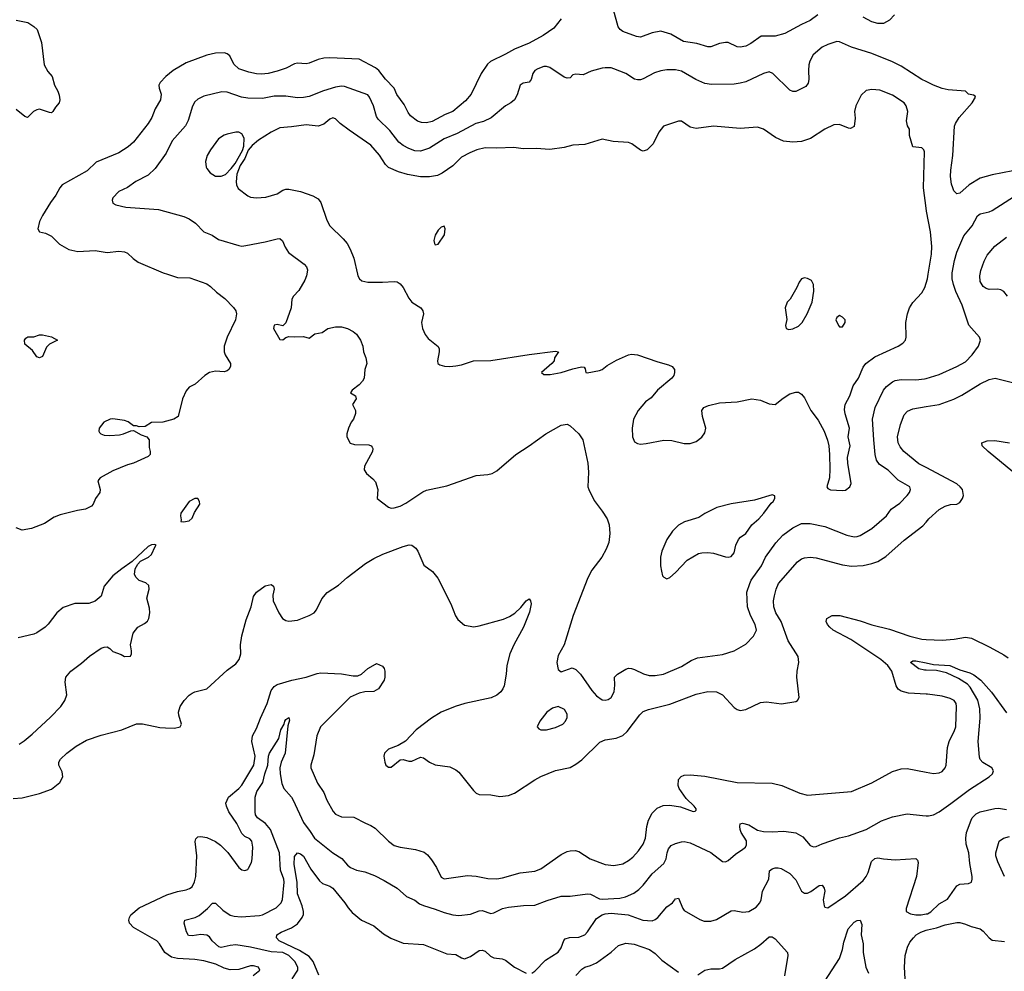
# Model space of a CAD drawing. Header units: inches. Extents: x 1771504 to 1971212, y 471788 to 643615.
# Tile 109 of 256: x 1893814 to 1900534, y 525242 to 531738. Entities that reach past the tile are written whole.
import ezdxf

# ---------------------------------------------------------------- set-up
doc = ezdxf.new("R2010")
doc.units = ezdxf.units.IN
doc.header["$MEASUREMENT"] = 0
for name, color, linetype in [('B8592', 7, 'Continuous'), ('B8593', 7, 'Continuous'), ('B9502', 7, 'Continuous'), ('B9503', 7, 'Continuous')]:
    doc.layers.add(name, color=color, linetype=linetype)

msp = doc.modelspace()

# ---------------------------------------------------------------- linework, layer by layer
at = {"layer": 'B8592', "color": 5}
for points, elevation in [([(1894822.9, 530000), (1894890, 529977.6), (1894975.5, 529975.5), (1895090, 529935.3), (1895116.5, 529916.5), (1895156.9, 529876.9), (1895214.3, 529834.3), (1895274.1, 529774.1), (1895288.7, 529750), (1895293.4, 529730), (1895287, 529690), (1895228.9, 529570), (1895210.4, 529510), (1895210.4, 529470.4), (1895216.4, 529450), (1895252.2, 529390), (1895252, 529370), (1895241.3, 529350), (1895230, 529341.1), (1895210, 529335.1), (1895150, 529338.5), (1895110.3, 529329.7), (1895077.3, 529310), (1895011.3, 529250), (1894970, 529229.2), (1894950, 529204), (1894926, 529150), (1894894.8, 529030), (1894864.7, 529010), (1894791.3, 528990), (1894712.5, 528987.5), (1894670, 528961.2), (1894630, 528958), (1894610, 528966), (1894590, 528966), (1894553, 528993), (1894530, 529002), (1894450, 529014), (1894431.9, 529011.9), (1894388.9, 528991.1), (1894356.3, 528950), (1894353.4, 528930), (1894359.3, 528919.3), (1894366.8, 528910), (1894390, 528902.6), (1894430, 528899), (1894495.6, 528904.4), (1894522, 528910), (1894572, 528932), (1894590, 528934), (1894643.5, 528903.5), (1894682, 528890), (1894698, 528870), (1894696.9, 528816.9), (1894704.7, 528790), (1894704.7, 528770), (1894690, 528755.3), (1894590.8, 528710), (1894550, 528698.7), (1894450, 528657.2), (1894363, 528610), (1894348, 528590), (1894364, 528530), (1894361, 528510), (1894330.6, 528469.4), (1894316, 528430), (1894303.5, 528416.5), (1894263.5, 528396.5), (1894208.4, 528388.4), (1894090, 528359), (1894050, 528342), (1893982, 528298), (1893895.3, 528264.7), (1893830, 528254), (1893790, 528269)], 420), ([(1895773.3, 530000), (1895771.8, 529990), (1895759.4, 529960.6), (1895718, 529890), (1895682, 529850), (1895670.3, 529830), (1895665.5, 529770), (1895630, 529668.7), (1895610, 529649), (1895570, 529658), (1895550, 529652.3), (1895546.3, 529630), (1895590, 529554), (1895610, 529553.4), (1895630, 529568), (1895650, 529574.9), (1895690, 529572), (1895750, 529575.5), (1895790, 529564), (1895827.5, 529592.5), (1895878, 529602), (1895918, 529630), (1895970, 529641.3), (1896010, 529641.6), (1896050.3, 529630.3), (1896090.4, 529610.4), (1896111.9, 529591.9), (1896140.7, 529550), (1896156.3, 529510), (1896160.5, 529470), (1896177.3, 529430), (1896182, 529390), (1896170.5, 529349.5), (1896164, 529290), (1896154, 529270), (1896130, 529244.5), (1896084, 529210), (1896071.3, 529190), (1896106, 529170), (1896110.8, 529150), (1896084.7, 529110), (1896104.7, 529070), (1896106.8, 529050), (1896093, 529010), (1896077.1, 528990), (1896058, 528950), (1896047.3, 528910), (1896047.3, 528890), (1896070, 528846), (1896098, 528838), (1896196.3, 528836.3), (1896212, 528830), (1896219.8, 528819.8), (1896224.7, 528810), (1896221, 528790), (1896167.3, 528690), (1896164, 528664), (1896179.8, 528639.8), (1896224.7, 528604.7), (1896242.4, 528582.4), (1896258.4, 528530), (1896254, 528470), (1896330, 528410.5), (1896350, 528404.4), (1896370, 528404.9), (1896410, 528417.6), (1896450, 528437.6), (1896564.9, 528515.1), (1896590, 528526), (1896730, 528556), (1896930, 528626.4), (1897010, 528633), (1897039.5, 528640.5), (1897070, 528657.3), (1897200.7, 528770), (1897291.9, 528828.1), (1897403.7, 528910), (1897510, 528970.7), (1897550, 528976), (1897570, 528966), (1897631, 528910), (1897657.3, 528870), (1897691.8, 528710), (1897697, 528650), (1897692.4, 528550), (1897697.1, 528530), (1897734.7, 528454.7), (1897790, 528384), (1897823, 528330), (1897837.1, 528290), (1897842.4, 528230), (1897833.7, 528170), (1897815.9, 528124.1), (1897786.4, 528070), (1897718.7, 527981.3), (1897692.5, 527927.5), (1897590.3, 527670), (1897530.4, 527469.6), (1897490, 527398), (1897478.8, 527350), (1897490, 527302), (1897510, 527286), (1897585.6, 527314.4), (1897610, 527302.8), (1897642, 527270), (1897718.3, 527158.3), (1897750, 527122), (1897790, 527094.9), (1897810, 527092.7), (1897830, 527097.1), (1897850, 527110.7), (1897871.3, 527150), (1897875.9, 527195.9), (1897874, 527250), (1897894, 527270), (1897950, 527303.8), (1897970, 527310.4), (1897990, 527308.5), (1898010, 527303.1), (1898072.4, 527272.4), (1898110, 527262.3), (1898150, 527261.5), (1898208.6, 527271.4), (1898330, 527321.7), (1898397.2, 527362.8), (1898439.1, 527380.9), (1898610, 527404.6), (1898690, 527428.8), (1898770, 527474.4), (1898821.6, 527530), (1898843, 527570), (1898834.5, 527610), (1898802.2, 527670), (1898781, 527730), (1898776.8, 527830), (1898796.8, 527890), (1898807.2, 527912.8), (1898876.1, 528010), (1898904.7, 528070), (1898973.4, 528166.6), (1899021.7, 528218.3), (1899090, 528270.3), (1899150, 528299.1), (1899210, 528299.6), (1899310, 528278.5), (1899458, 528218), (1899508.2, 528208.2), (1899530, 528210.2), (1899550, 528216.5), (1899630, 528264.6), (1899729.8, 528350.2), (1899762.4, 528397.6), (1899821.5, 528438.5), (1899871.2, 528490), (1899886.6, 528510), (1899894.7, 528530), (1899889.6, 528550), (1899810, 528594), (1899741.7, 528661.7), (1899681.5, 528701.5), (1899662.4, 528730), (1899653.3, 528770), (1899642.3, 528870), (1899635.3, 529010), (1899651.9, 529090), (1899709.7, 529210), (1899730, 529234.3), (1899770, 529265.3), (1899790, 529273.8), (1899830, 529281.3), (1899930, 529279.7), (1899990, 529286.2), (1900000, 529289.2)], 440), ([(1896118.3, 530000), (1896120.5, 529990), (1896134, 529970), (1896150, 529956.3), (1896190, 529946.7), (1896290, 529945.3), (1896370, 529951.7), (1896390, 529948.4), (1896410, 529935.5), (1896430, 529910.5), (1896470, 529836.3), (1896490, 529810.4), (1896550.6, 529770), (1896564.9, 529750), (1896570.5, 529730), (1896556.4, 529670), (1896563.8, 529630), (1896581.6, 529590), (1896600.6, 529560.6), (1896670, 529506), (1896677.1, 529490), (1896676.4, 529470), (1896664.4, 529410), (1896668.2, 529390), (1896681.3, 529381.3), (1896712.3, 529372.3), (1896750, 529370.2), (1896790, 529374.3), (1896830, 529381.7), (1896910, 529409.4), (1897030, 529412.2), (1897290, 529453.1), (1897470, 529475.5), (1897491.3, 529470), (1897464.7, 529430), (1897462, 529410), (1897446, 529390), (1897376, 529330), (1897390, 529316), (1897434.9, 529314.9), (1897508.7, 529328.7), (1897590, 529354.7), (1897647.7, 529367.7), (1897666.4, 529366.4), (1897673.7, 529353.7), (1897678, 529330), (1897687.4, 529327.4), (1897770, 529342.5), (1897790, 529349.4), (1897823.2, 529376.8), (1897886.7, 529413.3), (1897969.6, 529450), (1897990, 529453.7), (1898031, 529450), (1898170, 529401.3), (1898241.7, 529381.7), (1898266, 529370), (1898282.8, 529350), (1898284, 529330), (1898277.3, 529310), (1898264, 529290), (1898166.4, 529210), (1898123, 529157), (1898084.9, 529130), (1898034, 529070), (1898004.2, 529010), (1897994, 528950), (1897996.3, 528890), (1898010, 528856), (1898030, 528844), (1898050, 528840.7), (1898090, 528843.8), (1898210, 528868.4), (1898264.4, 528864.4), (1898350, 528844.9), (1898390, 528845.5), (1898430, 528859.1), (1898470, 528887.3), (1898490, 528918), (1898496.2, 528950), (1898475.1, 529030), (1898469.3, 529070), (1898484, 529090), (1898515.9, 529104.1), (1898590, 529121.3), (1898709.7, 529130.3), (1898810, 529150.3), (1898870, 529141.6), (1898930, 529116), (1898970, 529111), (1899024.8, 529155.2), (1899070, 529182.8), (1899110, 529196), (1899130, 529194.8), (1899150, 529181), (1899170, 529156), (1899213, 529070), (1899264.4, 529004.4), (1899304.9, 528930), (1899327.5, 528867.5), (1899336.5, 528830), (1899341.1, 528770), (1899342.4, 528670), (1899340.5, 528610), (1899322.8, 528550), (1899330, 528538), (1899348.5, 528528.5), (1899430, 528523), (1899450, 528527.3), (1899479, 528550), (1899489.2, 528570.8), (1899466.9, 528710), (1899464.7, 528750), (1899482, 528830), (1899468.7, 528890), (1899478.4, 528950), (1899446.7, 529046.7), (1899443.6, 529076.4), (1899448.8, 529110), (1899480.7, 529170), (1899501.7, 529238.3), (1899538.7, 529290), (1899570, 529365.5), (1899588.3, 529390), (1899650, 529435.8), (1899809.4, 529510), (1899840.9, 529530), (1899859.3, 529550), (1899864.5, 529570), (1899861.1, 529670), (1899872.4, 529730), (1899887.2, 529770), (1899910, 529808.2), (1899970, 529872.4), (1899990.7, 529909.3), (1900000, 529938.9)], 460), ([(1900000, 528679.9), (1899950, 528706.2), (1899848.5, 528790), (1899822, 528822), (1899809.8, 528850), (1899805.7, 528890), (1899825.1, 528974.9), (1899850, 529041.6), (1899873.4, 529066.6), (1899910, 529081.8), (1900000, 529096.9)], 420), ([(1893770, 526421), (1893830, 526426.8), (1893950, 526454.8), (1894030, 526486), (1894088.7, 526530), (1894108.7, 526570), (1894104.7, 526604.7), (1894081.2, 526650), (1894081.2, 526670), (1894093.2, 526690), (1894135.1, 526730), (1894200.1, 526779.9), (1894270, 526820.3), (1894370, 526853.1), (1894510, 526890.3), (1894610, 526930.3), (1894651.7, 526931.7), (1894770, 526906.7), (1894810, 526903.8), (1894870, 526900.7), (1894908, 526910), (1894917.2, 526930), (1894899.5, 526990), (1894898.4, 527010), (1894909.7, 527050), (1894936.9, 527090), (1894970, 527126.4), (1894990, 527141.3), (1895010, 527150.3), (1895090.6, 527169.4), (1895230, 527298.6), (1895290, 527340.9), (1895311, 527370), (1895324.2, 527410), (1895321.5, 527470), (1895328.8, 527531.2), (1895359.1, 527640.9), (1895392.6, 527730), (1895410, 527801), (1895429.6, 527830), (1895490, 527873.7), (1895530, 527882.8), (1895546, 527870), (1895550.7, 527850), (1895541.6, 527810), (1895544.4, 527770), (1895581.6, 527690), (1895607.3, 527650), (1895630, 527635.5), (1895650, 527633), (1895710, 527639.1), (1895790, 527670.7), (1895822.7, 527690), (1895839.5, 527710), (1895876.1, 527783.9), (1895911.2, 527828.8), (1895990, 527877), (1896049.8, 527930.2), (1896174.8, 528025.2), (1896230, 528059.6), (1896292.3, 528090), (1896430, 528142.6), (1896472.4, 528152.4), (1896490.4, 528150.4), (1896517.3, 528130), (1896530.6, 528110), (1896573.2, 528013.2), (1896630.4, 527970.4), (1896666.6, 527926.6), (1896757.3, 527750), (1896788.2, 527668.2), (1896804.4, 527644.4), (1896850, 527604), (1896913, 527593), (1896950, 527599.5), (1897114.7, 527645.3), (1897156.5, 527663.5), (1897193.3, 527686.7), (1897235.2, 527724.8), (1897270, 527771), (1897290, 527784.7), (1897301, 527770), (1897304, 527750), (1897292.7, 527692.7), (1897253.1, 527590), (1897185.7, 527470), (1897158.7, 527410), (1897137.6, 527330), (1897134, 527270), (1897119.5, 527190), (1897112.4, 527170), (1897097.1, 527150), (1897070, 527126), (1897032.4, 527107.6), (1896850.8, 527070), (1896784.9, 527050), (1896690.4, 527010), (1896624.4, 526970), (1896519.5, 526890), (1896446.8, 526813.2), (1896396, 526784), (1896330, 526758), (1896303.7, 526730), (1896299.5, 526710), (1896305.5, 526670), (1896312.7, 526650), (1896330, 526635.8), (1896350, 526634.4), (1896410, 526686), (1896430, 526686.7), (1896470, 526676.2), (1896490, 526676.5), (1896550, 526703.9), (1896570, 526699.1), (1896610.2, 526670.2), (1896650, 526651.6), (1896750, 526638), (1896790, 526616.5), (1896810, 526600.3), (1896910, 526476.4), (1896930, 526458.4), (1896950, 526448.5), (1897030, 526446), (1897090, 526436.3), (1897150, 526442), (1897190, 526458), (1897329.4, 526550), (1897370, 526572), (1897470, 526612), (1897570, 526632.7), (1897610, 526654.9), (1897650, 526686.4), (1897772.9, 526807.1), (1897810, 526822.3), (1897885.7, 526834.3), (1897930, 526851.8), (1897960.9, 526879.1), (1898046.2, 526993.8), (1898070, 527014.6), (1898105.2, 527030), (1898250, 527066.2), (1898430, 527133.6), (1898510, 527151.4), (1898570, 527148.8), (1898610.2, 527130.2), (1898690, 527043.8), (1898710, 527028.5), (1898730, 527023.1), (1898770, 527030.2), (1898870, 527077.4), (1898910, 527080.6), (1899013.2, 527066.8), (1899110, 527084), (1899122, 527090), (1899134, 527110), (1899117.2, 527250), (1899119.3, 527290), (1899132, 527350), (1899127.3, 527390), (1899058.1, 527498.1), (1899011.3, 527630), (1898975.3, 527690), (1898959.8, 527730), (1898957.8, 527770), (1898964.9, 527804.9), (1898976.2, 527850), (1898993.8, 527890), (1899121.9, 528038.1), (1899150, 528058.3), (1899170, 528064.4), (1899210, 528069.1), (1899250, 528064.7), (1899430, 528016.5), (1899490, 528007.5), (1899570, 528012.2), (1899630, 528025), (1899670, 528039), (1899725.5, 528074.5), (1899850, 528184.6), (1899978.2, 528281.8), (1900000, 528308.2)], 420), ([(1893810, 526793), (1893845.1, 526814.9), (1893898.5, 526861.5), (1894023.3, 526976.7), (1894095.1, 527050), (1894122, 527090), (1894134.5, 527130), (1894123.3, 527216.7), (1894129.5, 527250), (1894162, 527290), (1894235.5, 527344.5), (1894290, 527392.4), (1894370, 527447.3), (1894390, 527454.8), (1894410, 527456), (1894430, 527444.7), (1894450, 527424.7), (1894505.4, 527405.4), (1894530, 527392), (1894570, 527394), (1894578, 527410), (1894578, 527430), (1894569, 527470), (1894589.2, 527550), (1894619, 527590), (1894664.8, 527615.2), (1894687, 527633), (1894695.1, 527650), (1894702, 527690), (1894700.1, 527720.1), (1894682, 527790), (1894698, 527850), (1894695.5, 527875.5), (1894674.5, 527894.5), (1894629, 527910), (1894609, 527930), (1894597.2, 527950), (1894601.2, 527990), (1894619.3, 528020.7), (1894639.3, 528040.7), (1894691.8, 528068.2), (1894713.4, 528086.6), (1894738, 528142), (1894746, 528150), (1894735.3, 528155.3), (1894713.2, 528153.2), (1894690, 528140.9), (1894581.4, 528038.6), (1894510, 527989.3), (1894450, 527940.9), (1894390.7, 527870), (1894370, 527802), (1894330, 527769), (1894286.4, 527753.6), (1894190, 527753.6), (1894110, 527725.6), (1894068.2, 527690), (1894009.1, 527610.9), (1893988, 527590), (1893930, 527551.5), (1893910, 527543), (1893802.3, 527517.7)], 440), ([(1900000, 527134.3), (1899880.9, 527140.9), (1899830, 527153.3), (1899810, 527168.3), (1899796.8, 527190), (1899765.7, 527290), (1899738.6, 527330), (1899691.4, 527371.4), (1899486.3, 527506.3), (1899365, 527570), (1899342.2, 527590), (1899327.7, 527610), (1899318, 527630), (1899322, 527650), (1899359.3, 527670), (1899411.3, 527671.3), (1899550, 527634.7), (1899630, 527606.4), (1899750, 527576.5), (1899890, 527529.2), (1899970, 527509.3), (1900000, 527508)], 380), ([(1895407, 525213), (1895452.3, 525250), (1895443.7, 525270), (1895410, 525279.7), (1895390, 525279.2), (1895310, 525254), (1895250, 525251.7), (1895210, 525264.4), (1895153.6, 525290), (1895070, 525314), (1895010, 525323.2), (1894890, 525329.1), (1894850, 525338.6), (1894804.1, 525370), (1894768.8, 525428.8), (1894749.9, 525449.9), (1894590, 525541.5), (1894563.7, 525570), (1894558, 525590), (1894562.4, 525610), (1894573.4, 525626.6), (1894630, 525675.8), (1894816.9, 525763.1), (1894890, 525787.1), (1894950, 525797.6), (1894973.5, 525806.5), (1894990, 525819.5), (1895006.9, 525853.1), (1895015.8, 525890), (1895023.1, 526030), (1895011.2, 526128.8), (1895014.9, 526145.1), (1895030, 526159.3), (1895050, 526161.1), (1895090, 526154.3), (1895150, 526128.8), (1895183.7, 526103.7), (1895233.7, 526053.7), (1895310, 525950.7), (1895330, 525934.8), (1895350, 525931), (1895370, 525938), (1895374.8, 525945.2), (1895395.6, 525984.4), (1895400.7, 526010), (1895405.1, 526090), (1895399.3, 526130), (1895385.1, 526145.1), (1895350, 526162.9), (1895330, 526182), (1895296.2, 526250), (1895241.5, 526330), (1895224.8, 526370), (1895221.5, 526390), (1895238.5, 526430), (1895310, 526489.3), (1895330, 526513), (1895411, 526649), (1895420.8, 526710), (1895397.7, 526810), (1895403.1, 526850), (1895430, 526898.4), (1895457, 526970), (1895502.9, 527070), (1895530, 527158.4), (1895550, 527185.7), (1895570, 527199), (1895670.6, 527229.4), (1895769.9, 527250.1), (1895845.1, 527274.9), (1895870, 527278.8), (1896010, 527272.6), (1896090, 527258.9), (1896120.5, 527259.5), (1896146, 527270), (1896190, 527308), (1896241.2, 527338.8), (1896250, 527342), (1896290, 527324.9), (1896301.6, 527310), (1896306, 527290), (1896306, 527250), (1896301.6, 527230), (1896262.4, 527170), (1896230, 527153), (1896170, 527149.7), (1896130, 527140.4), (1896070, 527113.7), (1895867.8, 526910), (1895841.5, 526850), (1895820.4, 526719.6), (1895800.3, 526650), (1895800.3, 526630), (1895845.5, 526525.5), (1895890, 526462), (1895910.3, 526410), (1895953.5, 526333.5), (1895970, 526314.3), (1896010, 526297.4), (1896095.1, 526295.1), (1896172.9, 526252.9), (1896210, 526238), (1896239.5, 526219.5), (1896330.2, 526130.2), (1896370, 526101.7), (1896410, 526088.9), (1896514.1, 526074.1), (1896574.8, 526054.8), (1896597.1, 526037.1), (1896623.7, 526003.7), (1896658, 525950), (1896690, 525884), (1896710, 525873), (1896870, 525895.3), (1896930, 525891.4), (1897010, 525875.3), (1897070, 525872.6), (1897110, 525879.6), (1897230, 525913.8), (1897330, 525925.5), (1897370, 525942.3), (1897510, 526039.6), (1897550, 526060.3), (1897570, 526065.3), (1897605.5, 526065.5), (1897630, 526058.7), (1897707.7, 526010), (1897810, 525970.2), (1897870, 525963.9), (1897930, 525975.8), (1897970, 525997.3), (1897999.1, 526020.9), (1898036.5, 526063.5), (1898068.8, 526110), (1898084.8, 526150), (1898095, 526230), (1898106.1, 526273.9), (1898130, 526320.5), (1898164, 526356), (1898205.8, 526374.2), (1898250, 526375.5), (1898323.9, 526363.9), (1898410, 526333.4), (1898424.7, 526335.3), (1898430, 526342), (1898431.5, 526350), (1898416.9, 526370), (1898361.7, 526421.7), (1898313.7, 526490), (1898307.4, 526510), (1898309.8, 526550.2), (1898328.4, 526571.6), (1898350, 526580.3), (1898390, 526583.6), (1898490, 526573.4), (1898710, 526531.6), (1898950, 526525.3), (1899016, 526510), (1899137.4, 526457.4), (1899190, 526444.6), (1899490, 526468.9), (1899630, 526528.9), (1899770, 526605.3), (1899830, 526623.7), (1899870, 526625.3), (1900000, 526601.3)], 380), ([(1900000, 527296.9), (1899990, 527297.2), (1899950, 527307.2), (1899893.2, 527350), (1899910, 527362), (1899930, 527362), (1900000, 527347.5)], 360), ([(1895672.7, 525190), (1895711.1, 525250), (1895713.1, 525270), (1895690.7, 525310), (1895650.6, 525350), (1895610, 525370.7), (1895530, 525375.8), (1895390, 525407.2), (1895290, 525421.6), (1895250, 525418.4), (1895190, 525405.4), (1895172.3, 525410), (1895128.5, 525450), (1895110, 525476.3), (1895090, 525489.7), (1895050, 525494), (1894990, 525483.1), (1894966.9, 525486.9), (1894951.8, 525511.8), (1894935.8, 525570), (1894940.9, 525590), (1895010.6, 525609.4), (1895038, 525622), (1895095.4, 525670), (1895130, 525706), (1895150, 525706.4), (1895199.6, 525659.6), (1895250, 525626.2), (1895277.5, 525617.5), (1895326.1, 525613.9), (1895450, 525623.3), (1895471.5, 525628.5), (1895563.8, 525676.2), (1895598.7, 525710), (1895608.2, 525731.8), (1895619.9, 525850), (1895616.8, 525870), (1895593.1, 525933.1), (1895587.5, 526050), (1895526.7, 526210), (1895490.7, 526250.7), (1895437.7, 526290), (1895423.4, 526310), (1895419.8, 526330), (1895421.8, 526430), (1895432.4, 526470), (1895472.6, 526530), (1895486.8, 526590), (1895507.7, 526650), (1895512.7, 526710), (1895519.8, 526730), (1895583.1, 526830), (1895595.6, 526890), (1895618, 526930), (1895623.6, 526950), (1895630, 526960.7), (1895650, 526974), (1895655.3, 526955.3), (1895643.1, 526916.9), (1895626.3, 526730), (1895599.1, 526670), (1895589, 526630), (1895591.2, 526590), (1895603.6, 526523.6), (1895615.8, 526490), (1895668.5, 526430), (1895680.9, 526410), (1895750, 526257.6), (1895797.3, 526197.3), (1895825.3, 526150), (1895950, 526051.1), (1896011.6, 526011.6), (1896050, 525966.7), (1896070.7, 525950), (1896112.8, 525932.8), (1896170, 525921.3), (1896235.5, 525895.5), (1896301.8, 525861.8), (1896390, 525808.9), (1896453.7, 525753.7), (1896510, 525727), (1896543.1, 525703.1), (1896570, 525690.2), (1896650, 525666.9), (1896710, 525642.4), (1896770, 525626.5), (1896810, 525622.4), (1896890, 525632.8), (1896950, 525655.5), (1896970, 525656.2), (1897030, 525637.3), (1897050, 525641.5), (1897110, 525671.3), (1897150, 525680.7), (1897251.5, 525691.5), (1897330, 525692.8), (1897414.1, 525725.9), (1897510, 525756), (1897570, 525753.8), (1897690, 525771.3), (1897710, 525767.8), (1897770, 525736.5), (1897790, 525733.8), (1897910, 525742), (1897949.3, 525750), (1898004.5, 525775.5), (1898039.3, 525800.7), (1898069.2, 525830.8), (1898130, 525906.3), (1898210, 525977.6), (1898226.6, 526010), (1898231.9, 526050), (1898241.3, 526078.7), (1898260.2, 526099.8), (1898290, 526115.2), (1898330, 526126.7), (1898350, 526127.8), (1898390, 526118.3), (1898531.9, 526051.9), (1898610, 525990.4), (1898630, 525988.2), (1898650, 525998.7), (1898699, 526041), (1898750, 526074.9), (1898767.1, 526090), (1898774.1, 526105.9), (1898773.4, 526133.4), (1898737.7, 526190), (1898731.1, 526210), (1898728.6, 526231.4), (1898732, 526248), (1898746.6, 526253.4), (1898790, 526241.1), (1898850, 526204.6), (1898890, 526195.6), (1898950, 526194), (1899030, 526199.2), (1899110, 526188.1), (1899159.6, 526159.6), (1899210, 526100.4), (1899232.3, 526092.3), (1899250, 526093.7), (1899290, 526112), (1899410, 526154), (1899470, 526167), (1899590, 526210.3), (1899696, 526270), (1899770, 526296.9), (1899870, 526317.8), (1899975.6, 526304.4), (1900000, 526304)], 360), ([(1895854.6, 525214.6), (1895816.2, 525310), (1895790, 525343.4), (1895724.4, 525384.4), (1895585.4, 525450), (1895566, 525470), (1895569.6, 525490), (1895597.6, 525510), (1895670, 525538.8), (1895710, 525565.2), (1895741.5, 525610), (1895749.8, 525630), (1895750.6, 525650), (1895741.9, 525690), (1895709.9, 525770), (1895707.3, 525850), (1895687, 525970), (1895690, 526024.7), (1895709.3, 526050), (1895730, 526044.9), (1895750, 526027.7), (1895800.2, 525940.2), (1895859.5, 525859.5), (1895881.3, 525841.3), (1895930, 525824), (1895950, 525810.3), (1896033.7, 525710), (1896055.3, 525675.3), (1896083, 525643), (1896146.8, 525590), (1896230, 525552.2), (1896297.1, 525497.1), (1896347.2, 525467.2), (1896430, 525434.3), (1896570, 525424.6), (1896730, 525361.5), (1896790, 525356.5), (1896830, 525332.9), (1896850, 525326.5), (1896890, 525342), (1896950, 525383.1), (1896970, 525387.2), (1896990, 525378.7), (1897026.2, 525346.2), (1897050, 525333.1), (1897107.5, 525327.5), (1897130, 525318.8), (1897190.2, 525270.2), (1897270, 525228.5)], 340), ([(1897309.7, 525230.3), (1897330, 525242.4), (1897402.6, 525317.4), (1897490, 525371.8), (1897510, 525401.6), (1897527.9, 525452.1), (1897537, 525463), (1897566.6, 525473.4), (1897630, 525474.7), (1897670, 525491.4), (1897690, 525511.5), (1897750, 525602.2), (1897790, 525628.2), (1897810, 525634.5), (1897850, 525638), (1897967, 525627), (1898066.8, 525590), (1898130, 525587.2), (1898150, 525594.7), (1898170, 525609.1), (1898230, 525683.1), (1898269.7, 525710.3), (1898290, 525736), (1898310, 525742), (1898339.5, 525670), (1898350, 525657.1), (1898455.1, 525595.1), (1898484.7, 525584.7), (1898530, 525584.4), (1898570, 525595.7), (1898670, 525653.7), (1898690, 525657.6), (1898750, 525644.9), (1898790, 525650.3), (1898839.4, 525680.6), (1898865.3, 525710), (1898874.4, 525730), (1898884.1, 525790), (1898925.8, 525870), (1898931.5, 525928.5), (1898950, 525941.3), (1898970, 525947.2), (1898990, 525948.8), (1899010, 525943.7), (1899070, 525910.3), (1899110, 525867), (1899150, 525788), (1899170, 525774.4), (1899190, 525775.8), (1899212.9, 525787.1), (1899270, 525828), (1899290.8, 525830), (1899304.9, 525810), (1899308, 525790), (1899298.7, 525730), (1899303.8, 525690), (1899310, 525678.8), (1899330, 525675.5), (1899450, 525758.2), (1899570, 525862.6), (1899590, 525888.4), (1899603.9, 525916.1), (1899627.8, 525992.2), (1899650, 526013.1), (1899670, 526017.4), (1899710, 526008.9), (1899790, 526003.7), (1899930, 526012.7), (1899941.1, 526001.1), (1899945.8, 525985.8), (1899933.7, 525890), (1899863.8, 525670), (1899864, 525650), (1899894.4, 525634.4), (1899930, 525627.2), (1899967.5, 525627.5), (1900000, 525633.4)], 340), ([(1899310, 525174), (1899409.8, 525330.2), (1899428.7, 525390), (1899438.3, 525441.7), (1899468.5, 525531.5), (1899510, 525576.9), (1899530, 525588.5), (1899550, 525590.5), (1899561.7, 525561.7), (1899556.9, 525490), (1899571.3, 525430), (1899570.3, 525370), (1899589, 525270), (1899607.6, 525230)], 320), ([(1899857.7, 525190), (1899853.6, 525270), (1899858.2, 525350), (1899872.5, 525407.5), (1899890, 525441.6), (1899913, 525470), (1899933.3, 525490), (1899964.7, 525510), (1900000, 525522.5)], 320), ([(1898442, 525218), (1898490, 525250.4), (1898530, 525258), (1898590, 525258.3), (1898610, 525263.6), (1898697.8, 525322.2), (1898830, 525396.4), (1898872.9, 525427.1), (1898930, 525478), (1898950, 525477.3), (1898970, 525464), (1899054.9, 525370), (1899056.5, 525350), (1899032.6, 525210)], 320), ([(1897610, 525212.4), (1897650, 525256), (1897670, 525270.3), (1897710, 525281.3), (1897750, 525299.6), (1897850, 525373.2), (1897901, 525419), (1897950, 525434.7), (1898007, 525427), (1898113, 525390), (1898150, 525363.8), (1898197.6, 525317.6), (1898310, 525237.1)], 320)]:
    msp.add_lwpolyline(points, dxfattribs=dict(at, elevation=elevation))
for points, elevation in [([(1899170, 529975.1), (1899150, 529968.7), (1899133.7, 529946.3), (1899118, 529910), (1899072, 529830), (1899051.1, 529808.9), (1899038, 529770), (1899050.7, 529690.7), (1899041, 529650), (1899044.7, 529630), (1899063.4, 529623.4), (1899090, 529626.7), (1899130, 529646), (1899154, 529670), (1899189.5, 529730), (1899222, 529810), (1899234.2, 529885.8), (1899232.3, 529930), (1899216.9, 529956.9), (1899190, 529972)], 480), ([(1899410, 529718), (1899390, 529706), (1899384.7, 529690), (1899402, 529650), (1899410, 529642), (1899430, 529642), (1899448, 529670), (1899448, 529690), (1899430, 529708)], 480), ([(1893950, 529429.3), (1893930, 529435.3), (1893900.2, 529480.2), (1893850, 529522), (1893847.3, 529550), (1893856, 529564), (1893870, 529573), (1893910, 529574), (1893950, 529586), (1893970, 529586.8), (1894030, 529573.4), (1894070.8, 529550), (1894017.5, 529522.5), (1893997.5, 529502.5), (1893970, 529439)], 380), ([(1898950, 528494), (1898830, 528457.6), (1898670, 528432.8), (1898571.8, 528408.2), (1898490, 528367), (1898450, 528339.5), (1898351.3, 528310), (1898310, 528286.6), (1898270, 528246.6), (1898230.4, 528190), (1898196.4, 528110), (1898188.3, 528068.3), (1898188.2, 528010), (1898193.2, 527973.2), (1898202, 527942), (1898210, 527931.3), (1898230, 527921), (1898250, 527930.8), (1898290, 527964.9), (1898370, 528048.2), (1898447, 528093), (1898470, 528099.5), (1898510, 528101.3), (1898550, 528096.4), (1898630, 528070.4), (1898650, 528068.4), (1898670, 528073), (1898690, 528098.8), (1898702, 528150), (1898719.7, 528190), (1898734.3, 528205.7), (1898770, 528230.3), (1898811.3, 528288.7), (1898858.9, 528330), (1898892.8, 528370), (1898942.4, 528437.6), (1898956, 528450), (1898968.7, 528470), (1898968, 528488)], 460), ([(1895010, 528469), (1894970, 528449), (1894913.4, 528370), (1894910.6, 528350), (1894916.9, 528323.1), (1894912.7, 528312.7), (1894930.9, 528310.9), (1894970, 528318), (1894990, 528336), (1895006.8, 528373.2), (1895044, 528430), (1895042, 528450), (1895028.7, 528468.7)], 440), ([(1897490, 527049.2), (1897450, 527039.3), (1897410.8, 527010), (1897362.8, 526950), (1897344.7, 526910), (1897356, 526896), (1897370.9, 526890.9), (1897410, 526890.7), (1897470, 526906), (1897521.2, 526930), (1897539.3, 526950), (1897550, 526974), (1897550, 526998), (1897532.7, 527030)], 440)]:
    msp.add_lwpolyline(points, close=True, dxfattribs=dict(at, elevation=elevation))
at = {"layer": 'B8593', "color": 5}
for points, elevation in [([(1899262, 531770), (1899208.4, 531731.6), (1899150, 531705.6), (1899037, 531643), (1898970, 531626.4), (1898875.3, 531624.7), (1898804.2, 531575.8), (1898770, 531557.8), (1898730.7, 531550.7), (1898710, 531553.3), (1898650, 531581.2), (1898630, 531583.1), (1898590, 531574.2), (1898530, 531552.5), (1898510, 531553.3), (1898435, 531575), (1898344.5, 531590), (1898259, 531639), (1898190, 531658.8), (1898130, 531647.6), (1898050, 531618), (1898022.6, 531622.6), (1897930, 531656.9), (1897911.6, 531670), (1897898.3, 531690), (1897866, 531806)], 420), ([(1899784.7, 531770), (1899750, 531734), (1899710, 531712.7), (1899670, 531712), (1899630, 531724.2), (1899570, 531754.7)], 420), ([(1893790, 531733.7), (1893870, 531717.6), (1893910, 531692.4), (1893933.7, 531670), (1893961.5, 531581.5), (1893981.7, 531430), (1894005, 531385), (1894035.3, 531350), (1894051.8, 531290), (1894074, 531250), (1894082.9, 531222.9), (1894086.7, 531190), (1894083.8, 531170), (1894058.6, 531141.4), (1894040.5, 531110), (1894030, 531102.4), (1894016.5, 531103.5), (1893950, 531127.1), (1893930, 531123.5), (1893909, 531111), (1893868, 531070), (1893850, 531077.2), (1893790, 531124.5)], 380), ([(1897510, 531742.9), (1897459.1, 531680.9), (1897386, 531630), (1897290, 531578.7), (1897190, 531537.2), (1897130, 531501.5), (1897027.6, 531452.4), (1897006.9, 531433.1), (1896963.6, 531370), (1896895.5, 531230), (1896857, 531183), (1896770, 531111.4), (1896718, 531090), (1896630, 531043.4), (1896590, 531033.3), (1896555.3, 531035.3), (1896530, 531044.8), (1896481.5, 531081.5), (1896464.5, 531104.5), (1896439, 531159), (1896388.1, 531228.1), (1896368.9, 531270), (1896310, 531330.9), (1896265.1, 531390), (1896241.3, 531410), (1896130, 531467.5), (1895930, 531477.6), (1895890, 531475.3), (1895850, 531465.3), (1895790, 531440.3), (1895770, 531436.8), (1895710, 531440.2), (1895690, 531436.3), (1895632.5, 531407.5), (1895570, 531387.1), (1895510, 531370.7), (1895465.1, 531365.1), (1895430, 531367.3), (1895378.6, 531378.6), (1895310, 531403.1), (1895274.8, 531434.8), (1895248.4, 531490), (1895230, 531505.3), (1895211.5, 531511.5), (1895150.3, 531510.3), (1895090, 531495.5), (1894950, 531443.9), (1894860.6, 531390), (1894810.2, 531350), (1894772.9, 531310), (1894763.5, 531290), (1894765.5, 531270), (1894780.3, 531230), (1894773.8, 531190), (1894738.9, 531130), (1894715.3, 531070), (1894691.5, 531030), (1894590, 530902.4), (1894554.4, 530870), (1894490.4, 530830), (1894335.6, 530764.4), (1894273.9, 530706.1), (1894103.8, 530610), (1894087, 530590), (1894060.8, 530539.2), (1894023.1, 530490), (1893970, 530402), (1893950, 530360.9), (1893937.6, 530310), (1893950, 530290.6), (1893990, 530280.4), (1894030, 530259.3), (1894085.3, 530205.3), (1894148.5, 530168.5), (1894210, 530156.5), (1894330, 530161.7), (1894410, 530147.9), (1894490, 530157.4), (1894530, 530154), (1894550, 530144.9), (1894587.8, 530107.8), (1894623, 530083), (1894793, 530010), (1894822.9, 530000)], 420), ([(1900000, 531314.8), (1899969.9, 531329.9), (1899830, 531419.8), (1899770, 531450.8), (1899630, 531507.8), (1899490, 531550.9), (1899410, 531585.7), (1899390, 531588.4), (1899330, 531568.5), (1899290.4, 531550), (1899230, 531496.9), (1899205.5, 531454.5), (1899199.6, 531430), (1899196.5, 531390), (1899200.3, 531330), (1899196, 531304), (1899178.6, 531281.4), (1899110, 531247.6), (1899090, 531247.6), (1899070, 531256.2), (1898954, 531370), (1898930, 531381.6), (1898890, 531371.3), (1898770, 531314.7), (1898730, 531303.5), (1898690, 531298), (1898535.6, 531295.6), (1898490, 531302.6), (1898429.3, 531330), (1898330, 531386), (1898290, 531395.6), (1898230, 531395.1), (1898190, 531388), (1898145.8, 531374.2), (1898070, 531334.7), (1898050, 531328.2), (1898030, 531328), (1898010, 531331.5), (1897949.8, 531369.8), (1897870, 531402), (1897850, 531408.2), (1897810, 531409.7), (1897790, 531408), (1897713.7, 531386.3), (1897658.8, 531361.2), (1897610, 531367), (1897590, 531360.9), (1897570, 531342), (1897550, 531337.6), (1897530, 531345.4), (1897432, 531412), (1897410, 531418.8), (1897390, 531418.2), (1897350, 531403.1), (1897328.9, 531390), (1897314.9, 531370), (1897304.9, 531330), (1897290, 531311.8), (1897250, 531304.7), (1897229.3, 531290.7), (1897210, 531224), (1897190.2, 531189.8), (1897166, 531170), (1897130, 531149.8), (1897032.6, 531067.4), (1896978.2, 531041.8), (1896928, 531030), (1896798.7, 530961.3), (1896710, 530923.9), (1896610, 530861.4), (1896550, 530840.3), (1896510, 530843.5), (1896470, 530857.6), (1896430, 530879.2), (1896402.5, 530902.5), (1896340.6, 530980.6), (1896259.3, 531059.3), (1896250, 531076), (1896228.8, 531150), (1896202.2, 531210), (1896190, 531224), (1896030, 531282.2), (1896010, 531283.5), (1895970, 531276.2), (1895887.5, 531252.5), (1895790, 531214.2), (1895750, 531205.8), (1895710, 531205), (1895630, 531215), (1895576.1, 531216.1), (1895550, 531215.8), (1895470, 531199.8), (1895370, 531201.8), (1895328.6, 531208.6), (1895230, 531243.9), (1895194.1, 531245.9), (1895070, 531216.3), (1895030, 531196.2), (1895010, 531177), (1894992.2, 531147.8), (1894964.7, 531050), (1894946.4, 531013.6), (1894854.3, 530910), (1894813.3, 530826.7), (1894738.5, 530721.5), (1894690, 530676.9), (1894606, 530634), (1894550, 530591.3), (1894490, 530566), (1894450, 530522), (1894445.8, 530505.8), (1894450, 530484.7), (1894470, 530474.8), (1894538, 530458), (1894761.2, 530441.2), (1894933.5, 530393.5), (1894970, 530378.7), (1895014, 530350), (1895070, 530290.5), (1895126.4, 530266.4), (1895170, 530237.6), (1895310, 530195.8), (1895330, 530192.2), (1895356.4, 530196.4), (1895490, 530221.1), (1895570, 530243), (1895590, 530244), (1895608.2, 530228.2), (1895624.8, 530184.8), (1895649.1, 530149.1), (1895754.9, 530070), (1895770.4, 530050), (1895777.6, 530030), (1895773.3, 530000)], 440), ([(1900000, 530450.2), (1899981.8, 530590), (1899990, 530835.3), (1899985.6, 530850), (1899970, 530864.2), (1899909.2, 530870), (1899887.3, 530947.3), (1899886, 530990), (1899874.2, 531014.2), (1899866.3, 531046.3), (1899876.2, 531110), (1899865.1, 531150), (1899849.4, 531170), (1899770, 531222.6), (1899683.4, 531256.6), (1899630, 531261.6), (1899590, 531254), (1899558, 531222), (1899520.4, 531150), (1899512.4, 531110), (1899514.9, 531065.1), (1899510, 531008), (1899484.7, 530995.3), (1899470, 530997.2), (1899410, 531022), (1899370, 531019.6), (1899310, 530991.5), (1899212.1, 530927.9), (1899150, 530907.4), (1899090, 530900.9), (1899027.7, 530907.7), (1898972.6, 530932.6), (1898890, 530989.6), (1898850, 531005.1), (1898730, 530995.1), (1898550, 531011.3), (1898430, 530995.1), (1898390, 531005.1), (1898330, 531044.5), (1898310, 531045.1), (1898208.7, 531011.3), (1898175.5, 530970), (1898138, 530890), (1898097.3, 530850), (1898070, 530839.5), (1898050, 530846.6), (1897990.9, 530890.9), (1897970, 530898.7), (1897865.4, 530905.4), (1897790, 530922), (1897670, 530886), (1897590, 530880.4), (1897530, 530864.7), (1897432.1, 530852.1), (1897338.4, 530858.4), (1897250, 530855.8), (1897185.6, 530865.6), (1897070, 530859.8), (1896990, 530862), (1896934, 530850), (1896886, 530830), (1896830, 530798.7), (1896770, 530740.4), (1896697, 530690), (1896664.7, 530675.3), (1896610, 530665), (1896550, 530665.8), (1896461.2, 530681.2), (1896398.8, 530698.8), (1896330, 530727.8), (1896310, 530749.7), (1896270, 530812.4), (1896210, 530882), (1896063.3, 530983.3), (1896001.6, 531030), (1895970, 531060.7), (1895950, 531068), (1895930, 531058.9), (1895890, 531025), (1895850, 531011.4), (1895770, 531019.3), (1895670, 531005.7), (1895590, 531000.5), (1895530.6, 530970), (1895444.3, 530915.7), (1895400.2, 530879.8), (1895373.8, 530846.2), (1895350, 530789.2), (1895318.5, 530741.5), (1895296.7, 530683.3), (1895292, 530630), (1895294.4, 530610), (1895305.1, 530585.1), (1895370, 530534.4), (1895390, 530526.7), (1895430, 530521.3), (1895494.6, 530525.4), (1895571.3, 530548.7), (1895610, 530574), (1895630, 530580.7), (1895650, 530581), (1895730, 530564.9), (1895815.1, 530535.1), (1895850, 530514.4), (1895868.7, 530490), (1895910.3, 530370), (1895930, 530330.6), (1896022.2, 530242.2), (1896048.4, 530210), (1896070, 530170.7), (1896094, 530110), (1896118.3, 530000)], 460)]:
    msp.add_lwpolyline(points, dxfattribs=dict(at, elevation=elevation))
for points, elevation in [([(1895290, 530969.6), (1895230, 530956.2), (1895210, 530949.4), (1895170, 530923.7), (1895115.5, 530850), (1895092.7, 530810), (1895082.4, 530770), (1895085.5, 530730), (1895090, 530721), (1895112.7, 530692.7), (1895150, 530670.4), (1895190, 530668.9), (1895218.2, 530681.8), (1895257.7, 530722.3), (1895284.4, 530755.6), (1895334.2, 530845.8), (1895344.4, 530875.6), (1895346.3, 530930), (1895330, 530959.5), (1895310, 530969.5)], 460), ([(1896710, 530328), (1896690, 530322), (1896670, 530302), (1896650, 530266), (1896641, 530230), (1896644.7, 530210), (1896650, 530202), (1896670, 530204.7), (1896712.7, 530270), (1896717.2, 530310)], 480)]:
    msp.add_lwpolyline(points, close=True, dxfattribs=dict(at, elevation=elevation))
at = {"layer": 'B9502', "color": 5}
for points, elevation in [([(1900000, 529938.9), (1900009.8, 529970), (1900014.6, 530000)], 460), ([(1900000, 529289.2), (1900090, 529316.5), (1900209.8, 529370.2), (1900270, 529402.8), (1900315.4, 529450), (1900358, 529510), (1900372, 529550), (1900365.6, 529570), (1900291.9, 529651.9), (1900246.2, 529790), (1900202.8, 529882.8), (1900186.5, 529930), (1900178.5, 529970), (1900178.1, 530000)], 440), ([(1900556, 529850), (1900530, 529882.4), (1900510, 529894.3), (1900490, 529898.9), (1900430, 529895.4), (1900410, 529902), (1900390, 529916.9), (1900369.8, 529950), (1900367.7, 529990), (1900369.6, 530000)], 420), ([(1900000, 529096.9), (1900090, 529112), (1900190, 529147.2), (1900244.8, 529175.2), (1900368.5, 529251.5), (1900430, 529282), (1900471.3, 529291.3), (1900590, 529262)], 420), ([(1900591.8, 528651.8), (1900422.8, 528790), (1900383.5, 528830), (1900380.9, 528850), (1900417, 528863), (1900470, 528865.4), (1900570, 528848.3)], 380), ([(1900000, 528308.2), (1900018, 528330), (1900090, 528393.4), (1900130, 528417.6), (1900167.7, 528427.7), (1900210, 528430.7), (1900230, 528442.8), (1900249.4, 528470), (1900255.1, 528490), (1900249.6, 528530), (1900233.6, 528550), (1900209.4, 528570), (1900000, 528679.9)], 420), ([(1900000, 527508), (1900110, 527503.2), (1900190.7, 527509.3), (1900270, 527523.6), (1900310, 527515.3), (1900434.3, 527454.3), (1900530, 527402.6), (1900561, 527381)], 380), ([(1900000, 527347.5), (1900050, 527337.2), (1900162.8, 527330), (1900230, 527299.1), (1900298.3, 527278.3), (1900325.4, 527265.4), (1900373.4, 527230), (1900447.1, 527147.1), (1900550, 527006)], 360), ([(1900000, 526304), (1900016.2, 526303.8), (1900050, 526310.3), (1900090, 526331.5), (1900170, 526386.5), (1900296.4, 526483.6), (1900431.5, 526570), (1900452.8, 526590), (1900459.7, 526610), (1900449.6, 526630), (1900386.3, 526666.3), (1900368.5, 526688.5), (1900363.7, 526703.7), (1900355.2, 526810), (1900369.1, 526970.9), (1900366.6, 527033.4), (1900353, 527093), (1900301.8, 527181.8), (1900282.5, 527202.5), (1900221.8, 527241.8), (1900139.4, 527279.4), (1900070, 527294.3), (1900000, 527296.9)], 360), ([(1900000, 526601.3), (1900050, 526592), (1900090, 526595.8), (1900110, 526606.4), (1900129.6, 526630), (1900136.3, 526650), (1900147.1, 526770), (1900156.9, 526810), (1900194.6, 526885.4), (1900202, 526910), (1900208.7, 527050), (1900204.7, 527070), (1900191.2, 527090), (1900165.3, 527105.3), (1900110, 527119.3), (1900010, 527133.8), (1900000, 527134.3)], 380), ([(1900000, 525633.4), (1900010, 525635.2), (1900033.1, 525646.9), (1900090, 525703), (1900146.1, 525733.9), (1900210, 525825.7), (1900230, 525836), (1900290, 525840.5), (1900310, 525851.3), (1900315.1, 525870), (1900314, 525890), (1900297.8, 525977.8), (1900291.3, 526050), (1900273.4, 526110), (1900270.6, 526150), (1900275.7, 526190), (1900307.1, 526272.9), (1900315.3, 526290), (1900342.8, 526317.2), (1900370, 526330.1), (1900470, 526353.4), (1900495.3, 526355.3), (1900550, 526346.9)], 340), ([(1900536, 525890), (1900488.9, 525990), (1900475.8, 526030), (1900475.8, 526050), (1900499.6, 526130), (1900529.4, 526150), (1900570, 526161.8)], 320), ([(1900000, 525522.5), (1900010, 525526), (1900070, 525537.8), (1900130, 525558.6), (1900210, 525574.4), (1900230, 525574.4), (1900270, 525563.8), (1900307.4, 525547.4), (1900370, 525531.8), (1900390, 525517), (1900430, 525470.4), (1900450, 525453.7), (1900535.4, 525444.6)], 320)]:
    msp.add_lwpolyline(points, dxfattribs=dict(at, elevation=elevation))
at = {"layer": 'B9503', "color": 5}
for points, elevation in [([(1900593.2, 530706.8), (1900450, 530679.7), (1900370, 530655.6), (1900294, 530610), (1900230, 530553.2), (1900210, 530549), (1900190, 530569), (1900181.6, 530590), (1900174.2, 530614.2), (1900167.6, 530667.6), (1900168.7, 530710), (1900181.8, 530810), (1900194.5, 531010), (1900200.9, 531030), (1900226.3, 531070), (1900314.7, 531170), (1900337, 531210), (1900335.3, 531215.3), (1900323.7, 531223.7), (1900289.6, 531229.6), (1900268, 531250), (1900150, 531258.3), (1900110, 531267.4), (1900050, 531289.8), (1900000, 531314.8)], 440), ([(1900178.1, 530000), (1900178, 530010), (1900193.5, 530093.5), (1900209.9, 530150.1), (1900257.5, 530262.5), (1900315.4, 530330), (1900350, 530398.4), (1900370, 530413.4), (1900430, 530425.8), (1900450, 530435.6), (1900629.4, 530550)], 440), ([(1900014.6, 530000), (1900036.6, 530136.6), (1900039.8, 530190), (1900029.8, 530290), (1900002.6, 530430), (1900000, 530450.2)], 460), ([(1900369.6, 530000), (1900374.5, 530025.5), (1900395.3, 530090), (1900417.2, 530130), (1900470, 530191.7), (1900550, 530254)], 420)]:
    msp.add_lwpolyline(points, dxfattribs=dict(at, elevation=elevation))

doc.saveas('drawing.dxf')
